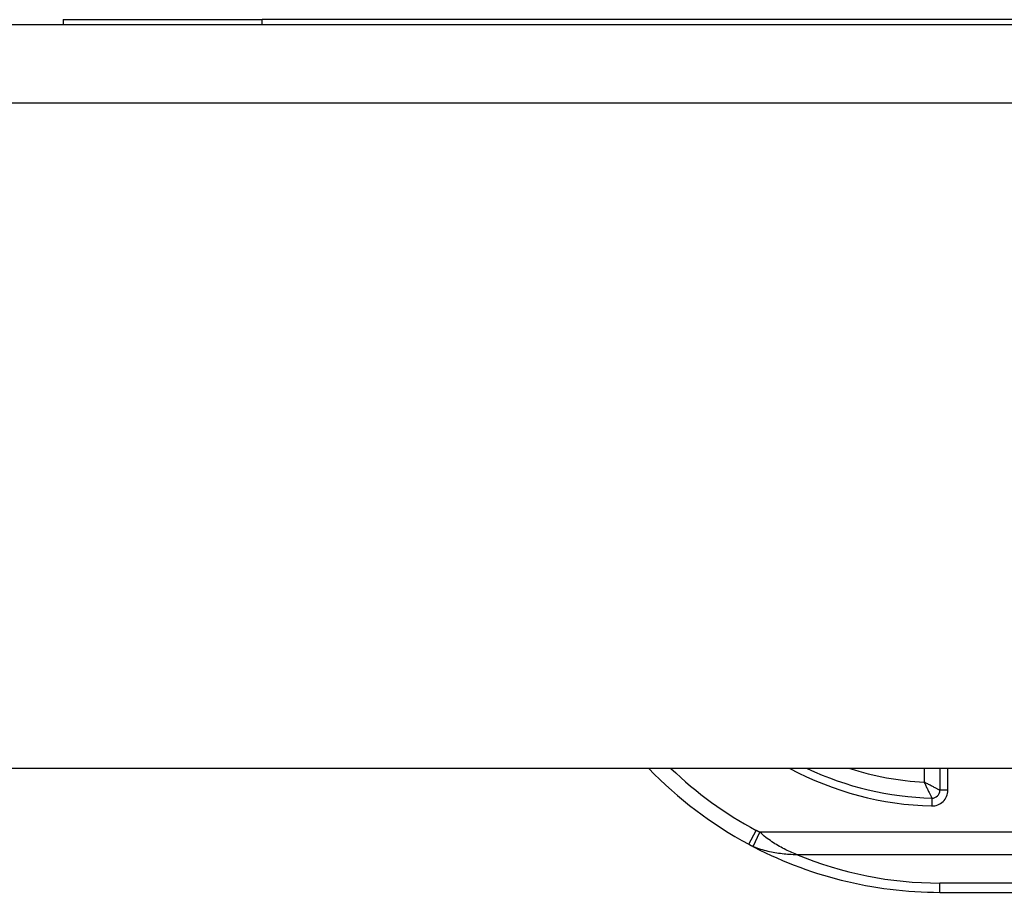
# Model space of a CAD drawing. Header units: inches. Extents: x 20 to 683, y 61 to 320.
# Tile 217 of 256: x 94.69 to 95.93, y 319.23 to 320.33. Entities that reach past the tile are written whole.
import ezdxf

# ---------------------------------------------------------------- set-up
doc = ezdxf.new("R2010")
doc.units = ezdxf.units.IN
doc.header["$MEASUREMENT"] = 0
doc.layers.add('Visible Edges(ANSI)', color=7, linetype='Continuous', lineweight=25)
doc.layers.add('Visible Tangent Edges(ANSI)', color=7, linetype='Continuous', lineweight=25)

msp = doc.modelspace()

# ---------------------------------------------------------------- linework, layer by layer
at = {"layer": 'Visible Edges(ANSI)'}
for p, q in [((94.7493, 320.3279), (94.7493, 320.3219)), ((94.7493, 320.3279), (94.9993, 320.3279)), ((96.0311, 320.3279), (94.9993, 320.3279)), ((92.4468, 320.3219), (164.0518, 320.3219)), ((164.0518, 319.3879), (92.4468, 319.3879)), ((95.8498, 319.3879), (95.8498, 319.3604)), ((95.8498, 319.2323), (96.2142, 319.2323))]:
    msp.add_line(p, q, dxfattribs=at)
for centre, radius, start, end in [((95.8498, 319.7392), 0.5069, 223.883, 241.7521), ((95.8498, 319.7392), 0.3888, 244.6591, 268.5116), ((95.84, 319.3604), 0.00984, 268.5116, 0), ((95.8498, 319.7392), 0.5069, 241.7521, 270)]:
    msp.add_arc(centre, radius, start, end, dxfattribs=at)
at = {"layer": 'Visible Tangent Edges(ANSI)'}
for p, q in [((94.9993, 320.3219), (94.9993, 320.3279)), ((164.0518, 320.2229), (92.4468, 320.2229)), ((95.8301, 319.3879), (95.8301, 319.3707)), ((95.8597, 319.3604), (95.8597, 319.3879)), ((95.8397, 319.3506), (95.8395, 319.3407)), ((95.8597, 319.3604), (95.8498, 319.3604)), ((95.6099, 319.2927), (95.6192, 319.31)), ((95.6156, 319.29), (95.6239, 319.3077)), ((96.214, 319.3077), (95.6239, 319.3077)), ((95.6699, 319.2799), (96.214, 319.2799)), ((95.8498, 319.2323), (95.8498, 319.2439)), ((96.2141, 319.2439), (95.8498, 319.2439))]:
    msp.add_line(p, q, dxfattribs=at)
at = {"layer": 'Visible Tangent Edges(ANSI)', "flags": 128}
for points in [[(95.8498, 319.3604), (95.8497, 319.3605), (95.8495, 319.3606), (95.8492, 319.3607), (95.8488, 319.3609), (95.8483, 319.3612), (95.8477, 319.3615), (95.847, 319.3619), (95.8463, 319.3623), (95.8454, 319.3627), (95.8446, 319.3631), (95.8437, 319.3636), (95.8428, 319.3641), (95.8418, 319.3646), (95.8408, 319.3651), (95.8398, 319.3656), (95.8387, 319.3661), (95.8377, 319.3667), (95.8366, 319.3673), (95.8356, 319.3678), (95.8345, 319.3684), (95.8334, 319.3689), (95.8323, 319.3695), (95.8312, 319.3701), (95.8301, 319.3707)], [(95.8301, 319.3707), (95.8306, 319.3695), (95.8312, 319.3684), (95.8317, 319.3673), (95.8322, 319.3662), (95.8327, 319.3651), (95.8332, 319.364), (95.8337, 319.3629), (95.8343, 319.3618), (95.8348, 319.3608), (95.8353, 319.3597), (95.8357, 319.3587), (95.8362, 319.3577), (95.8367, 319.3568), (95.8371, 319.3559), (95.8375, 319.355), (95.8379, 319.3542), (95.8383, 319.3534), (95.8387, 319.3527), (95.839, 319.3521), (95.8392, 319.3516), (95.8394, 319.3512), (95.8396, 319.3508), (95.8397, 319.3507), (95.8397, 319.3506)], [(95.6239, 319.3077), (95.6237, 319.3078), (95.6235, 319.3079), (95.6233, 319.308), (95.6231, 319.3081), (95.6229, 319.3082), (95.6227, 319.3083), (95.6225, 319.3084), (95.6223, 319.3085), (95.6221, 319.3086), (95.6219, 319.3086), (95.6217, 319.3087), (95.6215, 319.3088), (95.6213, 319.3089), (95.6212, 319.309), (95.621, 319.3091), (95.6208, 319.3092), (95.6206, 319.3093), (95.6204, 319.3094), (95.6202, 319.3095), (95.62, 319.3096), (95.6198, 319.3097), (95.6196, 319.3098), (95.6194, 319.3099), (95.6192, 319.31)], [(95.6699, 319.2799), (95.668, 319.2806), (95.666, 319.2814), (95.6641, 319.2822), (95.6621, 319.2831), (95.6602, 319.284), (95.6582, 319.2849), (95.6563, 319.2858), (95.6543, 319.2868), (95.6524, 319.2878), (95.6504, 319.2889), (95.6485, 319.2899), (95.6466, 319.2911), (95.6446, 319.2922), (95.6427, 319.2934), (95.6408, 319.2946), (95.6389, 319.2959), (95.637, 319.2972), (95.6351, 319.2985), (95.6332, 319.2999), (95.6313, 319.3013), (95.6294, 319.3028), (95.6276, 319.3044), (95.6257, 319.306), (95.6239, 319.3077)], [(95.6099, 319.2927), (95.6101, 319.2926), (95.6104, 319.2925), (95.6106, 319.2923), (95.6108, 319.2922), (95.6111, 319.2921), (95.6113, 319.292), (95.6115, 319.2919), (95.6118, 319.2917), (95.612, 319.2916), (95.6122, 319.2915), (95.6125, 319.2914), (95.6127, 319.2913), (95.613, 319.2912), (95.6132, 319.291), (95.6134, 319.2909), (95.6137, 319.2908), (95.6139, 319.2907), (95.6141, 319.2906), (95.6144, 319.2905), (95.6146, 319.2904), (95.6149, 319.2903), (95.6151, 319.2902), (95.6153, 319.2901), (95.6156, 319.29)], [(95.6156, 319.29), (95.6178, 319.289), (95.6201, 319.2882), (95.6223, 319.2874), (95.6246, 319.2866), (95.6269, 319.2859), (95.6291, 319.2853), (95.6314, 319.2847), (95.6337, 319.2841), (95.636, 319.2836), (95.6383, 319.2832), (95.6405, 319.2827), (95.6428, 319.2823), (95.6451, 319.282), (95.6474, 319.2816), (95.6497, 319.2813), (95.6519, 319.2811), (95.6542, 319.2808), (95.6565, 319.2806), (95.6587, 319.2804), (95.661, 319.2803), (95.6632, 319.2801), (95.6655, 319.28), (95.6677, 319.2799), (95.6699, 319.2799)]]:
    msp.add_lwpolyline(points, dxfattribs=at)
at = {"layer": 'Visible Tangent Edges(ANSI)'}
for centre, radius, start, end in [((95.8498, 319.7392), 0.4872, 226.1533, 241.7521), ((95.8498, 319.7392), 0.3986, 241.8192, 268.5116), ((95.8498, 319.7392), 0.3691, 252.1718, 266.9428), ((95.84, 319.3604), 0.0197, 268.5116, 0), ((95.8498, 319.7114), 0.4675, 247.3707, 270)]:
    msp.add_arc(centre, radius, start, end, dxfattribs=at)

doc.saveas('drawing.dxf')
